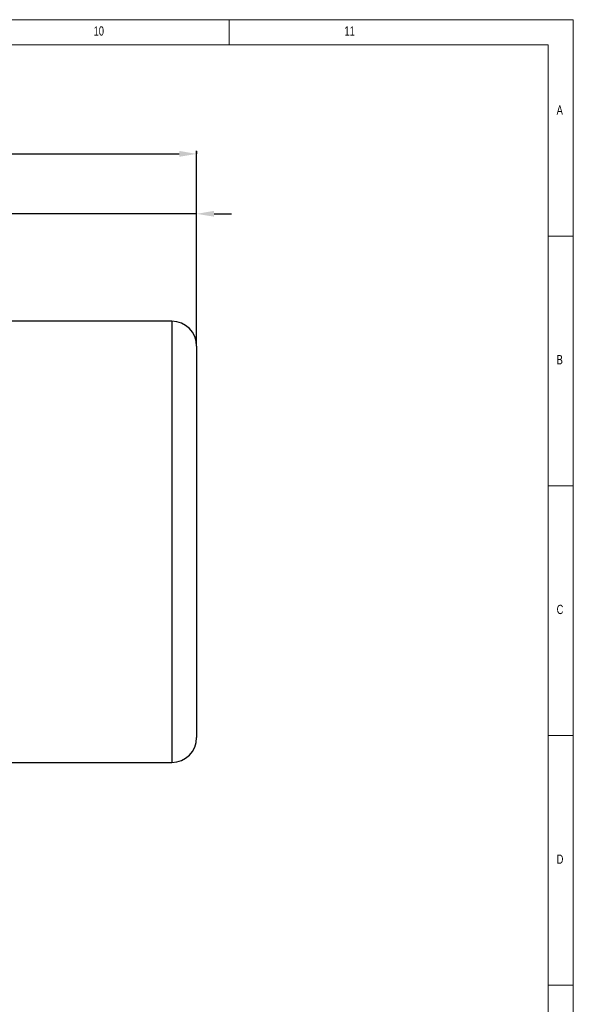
# Model space of a CAD drawing. Header units: millimetres. Extents: x 5 to 589, y 5 to 415.
# Tile 16 of 16: x 479 to 589, y 218 to 415. Entities that reach past the tile are written whole.
import ezdxf

# ---------------------------------------------------------------- set-up
doc = ezdxf.new("R2010")
doc.units = ezdxf.units.MM
doc.header["$PDSIZE"] = -1
doc.layers.add('QUOTE', color=1, linetype='Continuous')
doc.styles.add('SLDTEXTSTYLE0', font='TXT', dxfattribs={"width": 0.75})
doc.dimstyles.new('SLDDIMSTYLE0', dxfattribs={"dimtxt": 3.5, "dimasz": 3.5, "dimexe": 0, "dimexo": 0.0625, "dimgap": 0.875, "dimtad": 1, "dimdec": 1, "dimlfac": 3, "dimrnd": 1e-09, "dimzin": 12, "dimdsep": 46, "dimtxsty": 'SLDTEXTSTYLE0', "dimsah": 1, "dimcen": 0.09, "dimadec": 0, "dimazin": 3, "dimtfac": 1, "dimtdec": 3, "dimtofl": 0, "dimtmove": 0, "dimatfit": 3, "dimfxl": 1, "dimfrac": 2, "dimtolj": 1, "dimtzin": 12, "dimarcsym": 0})
doc.dimstyles.new('SLDDIMSTYLE1', dxfattribs={"dimtxt": 3.5, "dimasz": 3.5, "dimexe": 0, "dimexo": 0.0625, "dimgap": 0.875, "dimtad": 1, "dimdec": 1, "dimlfac": 3, "dimrnd": 1e-09, "dimzin": 12, "dimdsep": 46, "dimtxsty": 'SLDTEXTSTYLE0', "dimsah": 1, "dimcen": 0.09, "dimadec": 0, "dimazin": 3, "dimtfac": 1, "dimtdec": 3, "dimtmove": 0, "dimatfit": 0, "dimfxl": 1, "dimfrac": 2, "dimtolj": 1, "dimtzin": 12, "dimarcsym": 0})

# ---------------------------------------------------------------- blocks, each defined once
blk = doc.blocks.new('_D_3')
at = {"layer": 'Defpoints', "color": 0}
for p in [(514.02, 388.8), (514.02, 388.21), (342.02, 349.71)]:
    blk.add_point(p, dxfattribs=at)
at = {"layer": 'QUOTE', "color": 0, "lineweight": -2}
for p, q in [((514.02, 388.74), (514.02, 388.21)), ((342.02, 349.78), (342.02, 388.21)), ((345.52, 388.21), (510.52, 388.21))]:
    blk.add_line(p, q, dxfattribs=at)
at = {"layer": 'QUOTE', "color": 0}
for points in [[(345.52, 388.8), (345.52, 387.63), (342.02, 388.21)], [(510.52, 388.8), (510.52, 387.63), (514.02, 388.21)]]:
    blk.add_solid(points, dxfattribs=at)
at = {"layer": 'QUOTE', "color": 0, "insert": (428.52, 392.59), "char_height": 3.5, "attachment_point": 2, "style": 'SLDTEXTSTYLE0'}
blk.add_mtext('\\A1;516', dxfattribs=at)
blk = doc.blocks.new('_D_4')
at = {"layer": 'Defpoints', "color": 0}
for p in [(475.02, 376.21), (514.02, 369.26), (475.02, 358.05)]:
    blk.add_point(p, dxfattribs=at)
at = {"layer": 'QUOTE', "color": 0, "lineweight": -2}
for p, q in [((471.52, 376.21), (455.12, 376.21)), ((475.02, 358.11), (475.02, 376.21)), ((514.02, 376.21), (475.02, 376.21)), ((514.02, 369.32), (514.02, 376.21)), ((517.52, 376.21), (521.02, 376.21))]:
    blk.add_line(p, q, dxfattribs=at)
at = {"layer": 'QUOTE', "color": 0}
for points in [[(471.52, 376.8), (471.52, 375.63), (475.02, 376.21)], [(517.52, 376.8), (517.52, 375.63), (514.02, 376.21)]]:
    blk.add_solid(points, dxfattribs=at)
at = {"layer": 'QUOTE', "color": 0, "insert": (458.62, 380.59), "char_height": 3.5, "attachment_point": 2, "style": 'SLDTEXTSTYLE0'}
blk.add_mtext('\\A1;117', dxfattribs=at)

msp = doc.modelspace()

# ---------------------------------------------------------------- linework, layer by layer
at = {"color": 7, "linetype": 'Continuous', "lineweight": 18}
for p, q in [((589.403, 415.077), (5.014, 415.077)), ((520.514, 415.077), (520.514, 410.077)), ((589.403, 5.095), (589.403, 415.077)), ((420.514, 410.039), (584.403, 410.039)), ((584.403, 10.057), (584.403, 410.039)), ((589.403, 371.761), (584.403, 371.761)), ((584.403, 321.761), (589.403, 321.761)), ((589.403, 271.761), (584.403, 271.761)), ((584.403, 221.761), (589.403, 221.761))]:
    msp.add_line(p, q, dxfattribs=at)
at = {"color": 7}
for p, q in [((509.018, 354.714), (475.685, 354.714)), ((509.018, 354.714), (509.018, 266.381)), ((514.018, 349.714), (514.018, 271.381)), ((475.685, 266.381), (509.018, 266.381))]:
    msp.add_line(p, q, dxfattribs=at)
for centre, start, end in [((509.018, 349.714), 0, 90), ((509.018, 271.381), 270, 0)]:
    msp.add_arc(centre, 5, start, end, dxfattribs=at)
at = {"layer": 'QUOTE'}
msp.add_line((514.018, 349.714), (514.018, 388.8), dxfattribs=at)

# ---------------------------------------------------------------- texts
at = {"color": 7, "linetype": 'Continuous', "lineweight": 0, "attachment_point": 1, "style": 'SLDTEXTSTYLE0'}
for s, insert, char_height in [('10', (493.4, 413.745), 1.8521), ('11', (543.608, 413.745), 1.8521), ('A', (586.07, 397.929), 1.852), ('B', (586.07, 347.929), 1.852), ('C', (586.07, 297.929), 1.852), ('D', (586.07, 247.929), 1.852)]:
    msp.add_mtext(s, dxfattribs=dict(at, insert=insert, char_height=char_height))

# ---------------------------------------------------------------- dimensions: what is measured, and where the dimension line sits
at = {"layer": 'QUOTE'}
dim = msp.add_linear_dim(base=(514.018, 388.214), p1=(342.018, 349.714), p2=(514.018, 388.8), dimstyle='SLDDIMSTYLE0', dxfattribs=at)
dim.commit()
dim.dimension.update_dxf_attribs({"geometry": '_D_3', "text_midpoint": (428.525, 388.214), "dimtype": 160})
dim = msp.add_linear_dim(base=(475.018, 376.214), p1=(514.018, 369.257), p2=(475.018, 358.047), angle=0, dimstyle='SLDDIMSTYLE1', dxfattribs=at)
dim.commit()
dim.dimension.update_dxf_attribs({"geometry": '_D_4', "text_midpoint": (458.621, 376.214), "dimtype": 160})

doc.saveas('drawing.dxf')
